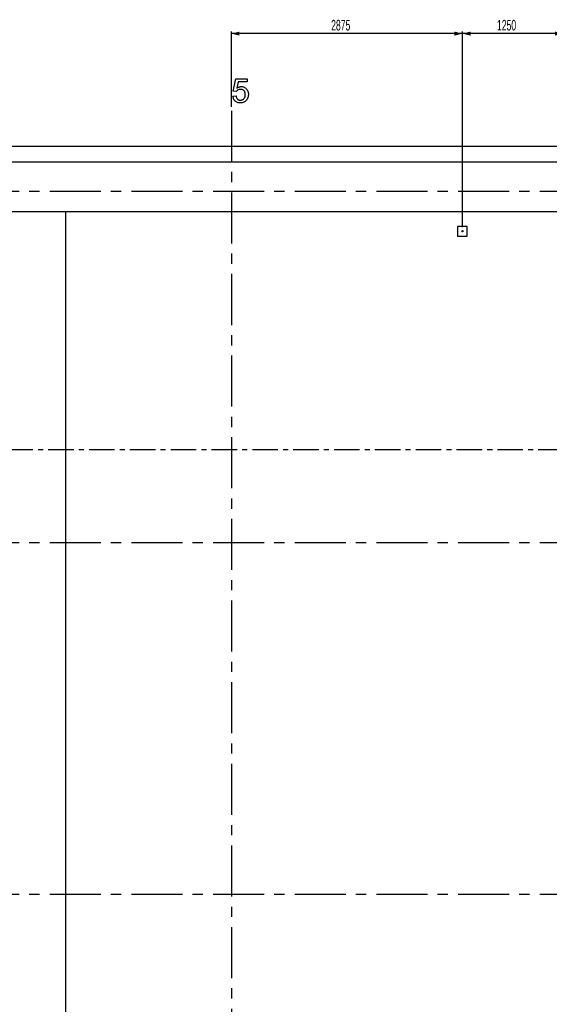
# Model space of a CAD drawing. Header units: millimetres. Extents: x 250 to 59450, y 0 to 41800.
# Tile 3 of 11: x 17537 to 24126, y 11039 to 23293. Entities that reach past the tile are written whole.
import ezdxf

# ---------------------------------------------------------------- set-up
doc = ezdxf.new("R2010")
doc.units = ezdxf.units.MM
doc.header["$LTSCALE"] = 50
doc.linetypes.add('CENTER', pattern=[10.16, 6.35, -1.27, 1.27, -1.27])
doc.linetypes.add('CENTERX2', pattern=[20.32, 12.7, -2.54, 2.54, -2.54])
doc.layers.add('MASS', color=29, linetype='Continuous')
doc.layers.add('SCHNITT', color=5, linetype='CENTER')
doc.styles.add('SLDTEXTSTYLE0', font='TXT', dxfattribs={"width": 0.605})
doc.dimstyles.new('SLDDIMSTYLE2', dxfattribs={"dimtxt": 128.415934, "dimasz": 100, "dimexe": 0, "dimexo": 0.0625, "dimgap": 32.103984, "dimtad": 1, "dimdec": 1, "dimrnd": 1e-09, "dimzin": 12, "dimdsep": 46, "dimtxsty": 'SLDTEXTSTYLE0', "dimsah": 1, "dimcen": 0.09, "dimadec": 0, "dimazin": 3, "dimtfac": 1, "dimtdec": 1, "dimtofl": 0, "dimtmove": 0, "dimatfit": 3, "dimfxl": 1, "dimfrac": 2, "dimtolj": 1, "dimtzin": 12, "dimarcsym": 0})

# ---------------------------------------------------------------- blocks, each defined once
blk = doc.blocks.new('_D_4')
at = {"layer": 'MASS'}
for p, q in [((23046, 20710), (23046, 23145)), ((24296, 23120), (23046, 23120)), ((24296, 22210), (24296, 23145))]:
    blk.add_line(p, q, dxfattribs=at)
for points in [[(23046, 23120), (23146, 23095), (23146, 23145)], [(24296, 23120), (24196, 23145), (24196, 23095)]]:
    blk.add_solid(points, dxfattribs=at)
at = {"layer": 'MASS', "insert": (23475, 23291), "char_height": 132.3, "attachment_point": 1, "style": 'SLDTEXTSTYLE0'}
blk.add_mtext('1250', dxfattribs=at)
blk = doc.blocks.new('_D_5')
at = {"layer": 'MASS'}
for p, q in [((20171, 22210), (20171, 23145)), ((23046, 23120), (20171, 23120)), ((23046, 20710), (23046, 23145))]:
    blk.add_line(p, q, dxfattribs=at)
for points in [[(20171, 23120), (20271, 23095), (20271, 23145)], [(23046, 23120), (22946, 23145), (22946, 23095)]]:
    blk.add_solid(points, dxfattribs=at)
at = {"layer": 'MASS', "insert": (21412, 23291), "char_height": 132.3, "attachment_point": 1, "style": 'SLDTEXTSTYLE0'}
blk.add_mtext('2875', dxfattribs=at)

msp = doc.modelspace()

# ---------------------------------------------------------------- linework, layer by layer
at = {"color": 7, "linetype": 'CENTERX2'}
for p, q in [((20170.53, 22160.3), (20170.53, 3635.3)), ((2670.53, 21160.3), (33545.53, 21160.3)), ((2670.53, 16785.3), (33545.53, 16785.3)), ((2670.53, 12410.3), (33545.53, 12410.3))]:
    msp.add_line(p, q, dxfattribs=at)
at = {"color": 7, "linetype": 'Continuous', "lineweight": 25}
for p, q in [((3110.53, 21720.3), (33105.53, 21720.3)), ((3305.53, 21525.3), (32910.53, 21525.3)), ((3925.53, 20905.3), (32290.53, 20905.3)), ((18108.03, 20905.3), (18108.03, 3635.3)), ((22985.53, 20720.3), (22985.53, 20600.3)), ((23105.53, 20720.3), (22985.53, 20720.3)), ((23105.53, 20600.3), (23105.53, 20720.3)), ((22985.53, 20600.3), (23105.53, 20600.3))]:
    msp.add_line(p, q, dxfattribs=at)
at = {"color": 7, "linetype": 'Continuous', "flags": 128}
msp.add_lwpolyline([(20189.76, 22341.07), (20228.22, 22344.92), (20228.22, 22344.92), (20229.42, 22338.43), (20230.86, 22332.36), (20232.67, 22326.71), (20234.77, 22321.42), (20237.17, 22316.61), (20239.88, 22312.17), (20242.94, 22308.2), (20246.25, 22304.59), (20249.85, 22301.41), (20253.76, 22298.7), (20257.97, 22296.36), (20262.47, 22294.44), (20267.22, 22292.99), (20272.27, 22291.91), (20277.62, 22291.31), (20283.21, 22291.07), (20283.21, 22291.07), (20290.06, 22291.37), (20296.55, 22292.27), (20302.62, 22293.78), (20308.39, 22295.88), (20313.74, 22298.52), (20318.66, 22301.83), (20323.29, 22305.67), (20327.5, 22310.18), (20331.28, 22315.17), (20334.53, 22320.52), (20337.29, 22326.29), (20339.58, 22332.42), (20341.32, 22338.97), (20342.58, 22345.88), (20343.36, 22353.21), (20343.6, 22360.9), (20343.6, 22360.9), (20343.36, 22368.24), (20342.64, 22375.15), (20341.44, 22381.64), (20339.82, 22387.77), (20337.65, 22393.54), (20335.07, 22398.82), (20331.94, 22403.75), (20328.4, 22408.32), (20324.37, 22412.41), (20319.87, 22415.89), (20314.94, 22418.9), (20309.53, 22421.36), (20303.7, 22423.22), (20297.39, 22424.61), (20290.6, 22425.39), (20283.39, 22425.69), (20283.39, 22425.69), (20274.43, 22425.21), (20266.32, 22423.82), (20258.87, 22421.48), (20252.26, 22418.17), (20246.31, 22414.15), (20240.96, 22409.58), (20236.21, 22404.47), (20232.06, 22398.76), (20232.06, 22398.76), (20193.6, 22402.61), (20193.6, 22402.61), (20224.37, 22556.46), (20224.37, 22556.46), (20366.68, 22556.46), (20366.68, 22556.46), (20366.68, 22517.99), (20366.68, 22517.99), (20255.8, 22517.99), (20255.8, 22517.99), (20240.48, 22440.29), (20240.48, 22440.29), (20246.91, 22444.98), (20253.4, 22449.06), (20259.95, 22452.49), (20266.62, 22455.31), (20273.29, 22457.48), (20280.14, 22459.04), (20286.99, 22460), (20293.96, 22460.3), (20293.96, 22460.3), (20303.04, 22459.88), (20311.75, 22458.62), (20320.17, 22456.46), (20328.16, 22453.51), (20335.79, 22449.67), (20343.06, 22444.98), (20349.97, 22439.45), (20356.52, 22433.08), (20362.53, 22426.05), (20367.7, 22418.54), (20372.09, 22410.54), (20375.69, 22402.01), (20378.46, 22393.05), (20380.44, 22383.56), (20381.64, 22373.64), (20382.06, 22363.19), (20382.06, 22363.19), (20381.7, 22353.21), (20380.62, 22343.54), (20378.82, 22334.22), (20376.36, 22325.27), (20373.11, 22316.67), (20369.14, 22308.38), (20364.52, 22300.45), (20359.11, 22292.87), (20359.11, 22292.87), (20351.84, 22284.34), (20343.9, 22276.95), (20335.31, 22270.7), (20326.12, 22265.59), (20316.32, 22261.56), (20305.8, 22258.74), (20294.69, 22257), (20282.97, 22256.46), (20282.97, 22256.46), (20273.29, 22256.82), (20264.1, 22257.9), (20255.32, 22259.7), (20247.03, 22262.23), (20239.16, 22265.47), (20231.76, 22269.5), (20224.79, 22274.18), (20218.3, 22279.59), (20212.41, 22285.6), (20207.12, 22292.15), (20202.56, 22299.12), (20198.65, 22306.58), (20195.41, 22314.51), (20192.88, 22322.86), (20190.96, 22331.76), (20189.76, 22341.07)], dxfattribs=at)
at = {"color": 7, "linetype": 'Continuous', "lineweight": 25}
msp.add_circle((23045.53, 20660.3), 8, dxfattribs=at)
at = {"layer": 'SCHNITT'}
msp.add_line((33449.95, 17938.38), (2792.58, 17938.38), dxfattribs=at)

# ---------------------------------------------------------------- dimensions: what is measured, and where the dimension line sits
at = {"layer": 'MASS'}
for base, p1, p2, picture, middle in [((20170.53, 23120.3), (23045.53, 20660.3), (20170.53, 22160.3), '_D_5', (21608.03, 23120.3)), ((23045.53, 23120.3), (24295.53, 22160.3), (23045.53, 20660.3), '_D_4', (23670.53, 23120.3))]:
    dim = msp.add_linear_dim(base=base, p1=p1, p2=p2, angle=0, dimstyle='SLDDIMSTYLE2', dxfattribs=at)
    dim.commit()
    dim.dimension.update_dxf_attribs({"geometry": picture, "text_midpoint": middle, "dimtype": 160})

doc.saveas('drawing.dxf')
